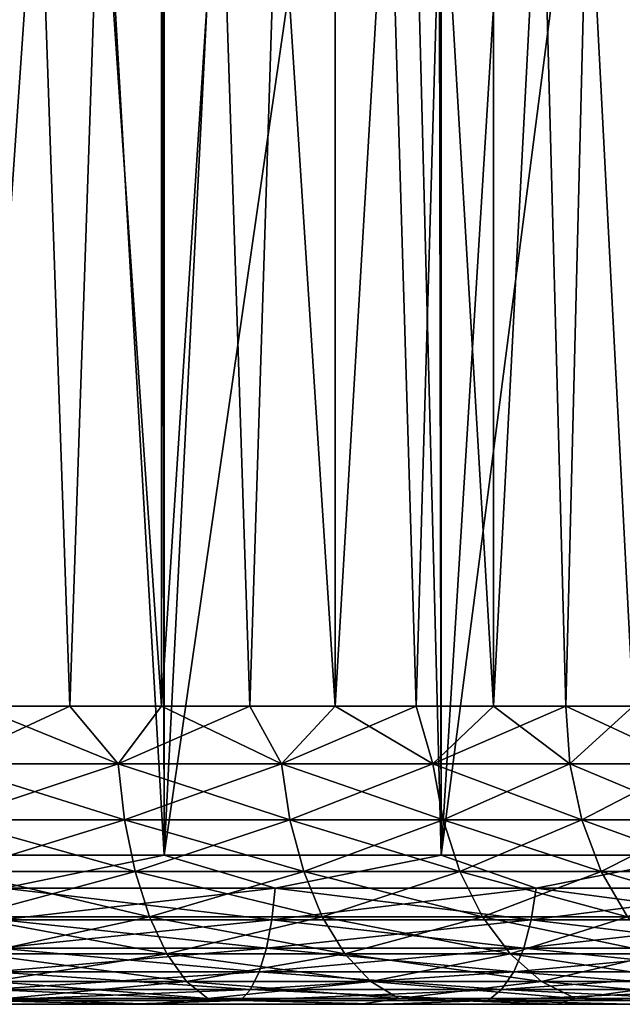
# Model space of a CAD drawing. Extents: x -265 to 265, y 0 to 1027.
# Tile 88 of 256: x 252.91 to 256.95, y 0 to 6.6. Entities that reach past the tile are written whole.
import ezdxf

# ---------------------------------------------------------------- set-up
doc = ezdxf.new("R2010")
doc.units = 0
doc.header["$LTSCALE"] = 41.718519
for name, color, linetype in [('101', 7, 'CONTINUOUS'), ('103', 7, 'CONTINUOUS'), ('104', 7, 'CONTINUOUS'), ('105', 7, 'CONTINUOUS'), ('106', 7, 'CONTINUOUS'), ('128', 7, 'CONTINUOUS'), ('129', 7, 'CONTINUOUS'), ('130', 7, 'CONTINUOUS'), ('131', 7, 'CONTINUOUS')]:
    doc.layers.add(name, color=color, linetype=linetype)

msp = doc.modelspace()

# ---------------------------------------------------------------- linework, layer by layer
at = {"layer": '101', "color": 7, "linetype": 'CONTINUOUS'}
for points in [[(253.6235, 0, 13.523), (251.8274, 0, 13.8802), (252.2991, 0, 11.0636), (253.6235, 0, 13.523)], [(251.8274, 0, -13.8802), (253.6235, 0, -13.523), (252.2991, 0, -11.0636), (251.8274, 0, -13.8802)], [(253.7842, 0, 10.6475), (253.6235, 0, 13.523), (252.2991, 0, 11.0636), (253.7842, 0, 10.6475)], [(252.2991, 0, -11.0636), (253.6235, 0, -13.523), (253.7842, 0, -10.6475), (252.2991, 0, -11.0636)], [(255.3576, 0, 12.9343), (253.6235, 0, 13.523), (255.1988, 0, 10.0331), (255.3576, 0, 12.9343)], [(255.1988, 0, 10.0331), (253.6235, 0, 13.523), (253.7842, 0, 10.6475), (255.1988, 0, 10.0331)], [(253.6235, 0, -13.523), (255.3576, 0, -12.9343), (253.7842, 0, -10.6475), (253.6235, 0, -13.523)], [(253.7842, 0, -10.6475), (255.3576, 0, -12.9343), (255.1988, 0, -10.0331), (253.7842, 0, -10.6475)], [(256.5165, 0, 9.2317), (255.3576, 0, 12.9343), (255.1988, 0, 10.0331), (256.5165, 0, 9.2317)], [(255.1988, 0, -10.0331), (255.3576, 0, -12.9343), (256.5165, 0, -9.2317), (255.1988, 0, -10.0331)], [(257, 0, 12.1243), (255.3576, 0, 12.9343), (256.5165, 0, 9.2317), (257, 0, 12.1243)], [(255.3576, 0, -12.9343), (257, 0, -12.1243), (256.5165, 0, -9.2317), (255.3576, 0, -12.9343)], [(257.7129, 0, 8.2584), (257, 0, 12.1243), (256.5165, 0, 9.2317), (257.7129, 0, 8.2584)], [(256.5165, 0, -9.2317), (257, 0, -12.1243), (257.7129, 0, -8.2584), (256.5165, 0, -9.2317)]]:
    msp.add_3dface(points, dxfattribs=at)
at = {"layer": '103', "color": 7, "linetype": 'CONTINUOUS'}
for points in [[(251.9579, 1, 14.8717), (253.8823, 1, 14.4889), (251.9579, 1019, 14.8717), (251.9579, 1, 14.8717)], [(251.9579, 1019, 14.8717), (253.8823, 1, 14.4889), (253.8823, 1019, 14.4889), (251.9579, 1019, 14.8717)], [(253.8823, 1, 14.4889), (255.7403, 1, 13.8582), (253.8823, 1019, 14.4889), (253.8823, 1, 14.4889)], [(253.8823, 1019, 14.4889), (255.7403, 1, 13.8582), (255.7403, 1019, 13.8582), (253.8823, 1019, 14.4889)], [(255.7403, 1, 13.8582), (257.5, 1, 12.9904), (255.7403, 1019, 13.8582), (255.7403, 1, 13.8582)], [(255.7403, 1019, 13.8582), (257.5, 1, 12.9904), (257.5, 1019, 12.9904), (255.7403, 1019, 13.8582)]]:
    msp.add_3dface(points, dxfattribs=at)
at = {"layer": '104', "color": 7, "linetype": 'CONTINUOUS'}
for points in [[(257.5, 1, -12.9904), (255.7403, 1, -13.8582), (257.3737, 13.621, -13.0625), (257.5, 1, -12.9904)], [(257.3737, 13.621, -13.0625), (255.7403, 1, -13.8582), (256.4613, 12.6984, -13.537), (257.3737, 13.621, -13.0625)], [(256.4613, 12.6984, -13.537), (255.7403, 1, -13.8582), (255.4584, 11.9211, -13.9716), (256.4613, 12.6984, -13.537)], [(255.7403, 1, -13.8582), (253.8823, 1, -14.4889), (255.4584, 11.9211, -13.9716), (255.7403, 1, -13.8582)], [(255.4584, 11.9211, -13.9716), (253.8823, 1, -14.4889), (254.4009, 11.2997, -14.3399), (255.4584, 11.9211, -13.9716)], [(254.4009, 11.2997, -14.3399), (253.8823, 1, -14.4889), (253.3144, 10.8306, -14.6292), (254.4009, 11.2997, -14.3399)], [(253.8823, 1, -14.4889), (251.9579, 1, -14.8717), (253.3144, 10.8306, -14.6292), (253.8823, 1, -14.4889)], [(253.3144, 10.8306, -14.6292), (251.9579, 1, -14.8717), (252.2139, 10.5047, -14.8357), (253.3144, 10.8306, -14.6292)]]:
    msp.add_3dface(points, dxfattribs=at)
at = {"layer": '105', "color": 7, "linetype": 'CONTINUOUS'}
for points in [[(253.8823, 1, 14.4889), (251.9579, 1, 14.8717), (252.8061, 0.7786, 14.7099), (253.8823, 1, 14.4889)], [(253.8823, 1, 14.4889), (252.8061, 0.7786, 14.7099), (254.6276, 0.7786, 14.2422), (253.8823, 1, 14.4889)], [(255.7403, 1, 13.8582), (253.8823, 1, 14.4889), (254.6276, 0.7786, 14.2422), (255.7403, 1, 13.8582)], [(255.7403, 1, 13.8582), (254.6276, 0.7786, 14.2422), (256.3761, 0.7786, 13.5499), (255.7403, 1, 13.8582)], [(257.5, 1, 12.9904), (255.7403, 1, 13.8582), (256.3761, 0.7786, 13.5499), (257.5, 1, 12.9904)], [(257.5, 1, 12.9904), (256.3761, 0.7786, 13.5499), (258.0241, 0.7786, 12.644), (257.5, 1, 12.9904)], [(252.7922, 0.5669, 14.6374), (254.6048, 0.5669, 14.172), (252.8061, 0.7786, 14.7099), (252.7922, 0.5669, 14.6374)], [(252.8061, 0.7786, 14.7099), (254.6048, 0.5669, 14.172), (254.6276, 0.7786, 14.2422), (252.8061, 0.7786, 14.7099)], [(254.6048, 0.5669, 14.172), (256.3447, 0.5669, 13.4832), (254.6276, 0.7786, 14.2422), (254.6048, 0.5669, 14.172)], [(254.6276, 0.7786, 14.2422), (256.3447, 0.5669, 13.4832), (256.3761, 0.7786, 13.5499), (254.6276, 0.7786, 14.2422)], [(256.3447, 0.5669, 13.4832), (257.9845, 0.5669, 12.5816), (256.3761, 0.7786, 13.5499), (256.3447, 0.5669, 13.4832)], [(256.3761, 0.7786, 13.5499), (257.9845, 0.5669, 12.5816), (258.0241, 0.7786, 12.644), (256.3761, 0.7786, 13.5499)], [(252.7699, 0.377, 14.5204), (254.568, 0.377, 14.0588), (252.7922, 0.5669, 14.6374), (252.7699, 0.377, 14.5204)], [(252.7922, 0.5669, 14.6374), (254.568, 0.377, 14.0588), (254.6048, 0.5669, 14.172), (252.7922, 0.5669, 14.6374)], [(254.568, 0.377, 14.0588), (256.294, 0.377, 13.3754), (254.6048, 0.5669, 14.172), (254.568, 0.377, 14.0588)], [(254.6048, 0.5669, 14.172), (256.294, 0.377, 13.3754), (256.3447, 0.5669, 13.4832), (254.6048, 0.5669, 14.172)], [(256.294, 0.377, 13.3754), (257.9207, 0.377, 12.4811), (256.3447, 0.5669, 13.4832), (256.294, 0.377, 13.3754)], [(256.3447, 0.5669, 13.4832), (257.9207, 0.377, 12.4811), (257.9845, 0.5669, 12.5816), (256.3447, 0.5669, 13.4832)], [(252.7402, 0.2184, 14.3648), (254.519, 0.2184, 13.9081), (252.7699, 0.377, 14.5204), (252.7402, 0.2184, 14.3648)], [(252.7699, 0.377, 14.5204), (254.519, 0.2184, 13.9081), (254.568, 0.377, 14.0588), (252.7699, 0.377, 14.5204)], [(254.519, 0.2184, 13.9081), (256.2265, 0.2184, 13.232), (254.568, 0.377, 14.0588), (254.519, 0.2184, 13.9081)], [(254.568, 0.377, 14.0588), (256.2265, 0.2184, 13.232), (256.294, 0.377, 13.3754), (254.568, 0.377, 14.0588)], [(256.2265, 0.2184, 13.232), (257.8358, 0.2184, 12.3473), (256.294, 0.377, 13.3754), (256.2265, 0.2184, 13.232)], [(256.294, 0.377, 13.3754), (257.8358, 0.2184, 12.3473), (257.9207, 0.377, 12.4811), (256.294, 0.377, 13.3754)], [(252.7047, 0.0991, 14.1784), (254.4604, 0.0991, 13.7276), (252.7402, 0.2184, 14.3648), (252.7047, 0.0991, 14.1784)], [(252.7402, 0.2184, 14.3648), (254.4604, 0.0991, 13.7276), (254.519, 0.2184, 13.9081), (252.7402, 0.2184, 14.3648)], [(254.4604, 0.0991, 13.7276), (256.1457, 0.0991, 13.0604), (254.519, 0.2184, 13.9081), (254.4604, 0.0991, 13.7276)], [(254.519, 0.2184, 13.9081), (256.1457, 0.0991, 13.0604), (256.2265, 0.2184, 13.232), (254.519, 0.2184, 13.9081)], [(256.1457, 0.0991, 13.0604), (257.7342, 0.0991, 12.1871), (256.2265, 0.2184, 13.232), (256.1457, 0.0991, 13.0604)], [(256.2265, 0.2184, 13.232), (257.7342, 0.0991, 12.1871), (257.8358, 0.2184, 12.3473), (256.2265, 0.2184, 13.232)], [(252.665, 0.0251, 13.9706), (254.395, 0.0251, 13.5264), (252.7047, 0.0991, 14.1784), (252.665, 0.0251, 13.9706)], [(252.7047, 0.0991, 14.1784), (254.395, 0.0251, 13.5264), (254.4604, 0.0991, 13.7276), (252.7047, 0.0991, 14.1784)], [(254.395, 0.0251, 13.5264), (256.0557, 0.0251, 12.8689), (254.4604, 0.0991, 13.7276), (254.395, 0.0251, 13.5264)], [(254.4604, 0.0991, 13.7276), (256.0557, 0.0251, 12.8689), (256.1457, 0.0991, 13.0604), (254.4604, 0.0991, 13.7276)], [(256.0557, 0.0251, 12.8689), (257.6208, 0.0251, 12.0085), (256.1457, 0.0991, 13.0604), (256.0557, 0.0251, 12.8689)], [(256.1457, 0.0991, 13.0604), (257.6208, 0.0251, 12.0085), (257.7342, 0.0991, 12.1871), (256.1457, 0.0991, 13.0604)], [(251.8274, 0, 13.8802), (253.6235, 0, 13.523), (252.665, 0.0251, 13.9706), (251.8274, 0, 13.8802)], [(252.665, 0.0251, 13.9706), (253.6235, 0, 13.523), (254.395, 0.0251, 13.5264), (252.665, 0.0251, 13.9706)], [(253.6235, 0, 13.523), (255.3576, 0, 12.9343), (254.395, 0.0251, 13.5264), (253.6235, 0, 13.523)], [(254.395, 0.0251, 13.5264), (255.3576, 0, 12.9343), (256.0557, 0.0251, 12.8689), (254.395, 0.0251, 13.5264)], [(255.3576, 0, 12.9343), (257, 0, 12.1243), (256.0557, 0.0251, 12.8689), (255.3576, 0, 12.9343)], [(256.0557, 0.0251, 12.8689), (257, 0, 12.1243), (257.6208, 0.0251, 12.0085), (256.0557, 0.0251, 12.8689)]]:
    msp.add_3dface(points, dxfattribs=at)
at = {"layer": '106', "color": 7, "linetype": 'CONTINUOUS'}
for points in [[(251.9579, 1, -14.8717), (253.8823, 1, -14.4889), (252.8061, 0.7786, -14.7099), (251.9579, 1, -14.8717)], [(253.8823, 1, -14.4889), (254.6276, 0.7786, -14.2422), (252.8061, 0.7786, -14.7099), (253.8823, 1, -14.4889)], [(253.8823, 1, -14.4889), (255.7403, 1, -13.8582), (254.6276, 0.7786, -14.2422), (253.8823, 1, -14.4889)], [(255.7403, 1, -13.8582), (256.3761, 0.7786, -13.5499), (254.6276, 0.7786, -14.2422), (255.7403, 1, -13.8582)], [(255.7403, 1, -13.8582), (257.5, 1, -12.9904), (256.3761, 0.7786, -13.5499), (255.7403, 1, -13.8582)], [(257.5, 1, -12.9904), (258.0241, 0.7786, -12.644), (256.3761, 0.7786, -13.5499), (257.5, 1, -12.9904)], [(254.6048, 0.5669, -14.172), (252.7922, 0.5669, -14.6374), (254.6276, 0.7786, -14.2422), (254.6048, 0.5669, -14.172)], [(254.6276, 0.7786, -14.2422), (252.7922, 0.5669, -14.6374), (252.8061, 0.7786, -14.7099), (254.6276, 0.7786, -14.2422)], [(256.3447, 0.5669, -13.4832), (254.6048, 0.5669, -14.172), (256.3761, 0.7786, -13.5499), (256.3447, 0.5669, -13.4832)], [(256.3761, 0.7786, -13.5499), (254.6048, 0.5669, -14.172), (254.6276, 0.7786, -14.2422), (256.3761, 0.7786, -13.5499)], [(257.9845, 0.5669, -12.5816), (256.3447, 0.5669, -13.4832), (258.0241, 0.7786, -12.644), (257.9845, 0.5669, -12.5816)], [(258.0241, 0.7786, -12.644), (256.3447, 0.5669, -13.4832), (256.3761, 0.7786, -13.5499), (258.0241, 0.7786, -12.644)], [(254.568, 0.377, -14.0588), (252.7699, 0.377, -14.5204), (254.6048, 0.5669, -14.172), (254.568, 0.377, -14.0588)], [(254.6048, 0.5669, -14.172), (252.7699, 0.377, -14.5204), (252.7922, 0.5669, -14.6374), (254.6048, 0.5669, -14.172)], [(256.294, 0.377, -13.3754), (254.568, 0.377, -14.0588), (256.3447, 0.5669, -13.4832), (256.294, 0.377, -13.3754)], [(256.3447, 0.5669, -13.4832), (254.568, 0.377, -14.0588), (254.6048, 0.5669, -14.172), (256.3447, 0.5669, -13.4832)], [(257.9207, 0.377, -12.4811), (256.294, 0.377, -13.3754), (257.9845, 0.5669, -12.5816), (257.9207, 0.377, -12.4811)], [(257.9845, 0.5669, -12.5816), (256.294, 0.377, -13.3754), (256.3447, 0.5669, -13.4832), (257.9845, 0.5669, -12.5816)], [(254.519, 0.2184, -13.9081), (252.7402, 0.2184, -14.3648), (254.568, 0.377, -14.0588), (254.519, 0.2184, -13.9081)], [(254.568, 0.377, -14.0588), (252.7402, 0.2184, -14.3648), (252.7699, 0.377, -14.5204), (254.568, 0.377, -14.0588)], [(256.2265, 0.2184, -13.232), (254.519, 0.2184, -13.9081), (256.294, 0.377, -13.3754), (256.2265, 0.2184, -13.232)], [(256.294, 0.377, -13.3754), (254.519, 0.2184, -13.9081), (254.568, 0.377, -14.0588), (256.294, 0.377, -13.3754)], [(257.8358, 0.2184, -12.3473), (256.2265, 0.2184, -13.232), (257.9207, 0.377, -12.4811), (257.8358, 0.2184, -12.3473)], [(257.9207, 0.377, -12.4811), (256.2265, 0.2184, -13.232), (256.294, 0.377, -13.3754), (257.9207, 0.377, -12.4811)], [(254.4604, 0.0991, -13.7276), (252.7047, 0.0991, -14.1784), (254.519, 0.2184, -13.9081), (254.4604, 0.0991, -13.7276)], [(254.519, 0.2184, -13.9081), (252.7047, 0.0991, -14.1784), (252.7402, 0.2184, -14.3648), (254.519, 0.2184, -13.9081)], [(256.1457, 0.0991, -13.0604), (254.4604, 0.0991, -13.7276), (256.2265, 0.2184, -13.232), (256.1457, 0.0991, -13.0604)], [(256.2265, 0.2184, -13.232), (254.4604, 0.0991, -13.7276), (254.519, 0.2184, -13.9081), (256.2265, 0.2184, -13.232)], [(257.7342, 0.0991, -12.1871), (256.1457, 0.0991, -13.0604), (257.8358, 0.2184, -12.3473), (257.7342, 0.0991, -12.1871)], [(257.8358, 0.2184, -12.3473), (256.1457, 0.0991, -13.0604), (256.2265, 0.2184, -13.232), (257.8358, 0.2184, -12.3473)], [(254.395, 0.0251, -13.5264), (252.665, 0.0251, -13.9706), (254.4604, 0.0991, -13.7276), (254.395, 0.0251, -13.5264)], [(254.4604, 0.0991, -13.7276), (252.665, 0.0251, -13.9706), (252.7047, 0.0991, -14.1784), (254.4604, 0.0991, -13.7276)], [(256.0557, 0.0251, -12.8689), (254.395, 0.0251, -13.5264), (256.1457, 0.0991, -13.0604), (256.0557, 0.0251, -12.8689)], [(256.1457, 0.0991, -13.0604), (254.395, 0.0251, -13.5264), (254.4604, 0.0991, -13.7276), (256.1457, 0.0991, -13.0604)], [(257.6208, 0.0251, -12.0085), (256.0557, 0.0251, -12.8689), (257.7342, 0.0991, -12.1871), (257.6208, 0.0251, -12.0085)], [(257.7342, 0.0991, -12.1871), (256.0557, 0.0251, -12.8689), (256.1457, 0.0991, -13.0604), (257.7342, 0.0991, -12.1871)], [(253.6235, 0, -13.523), (251.8274, 0, -13.8802), (252.665, 0.0251, -13.9706), (253.6235, 0, -13.523)], [(254.395, 0.0251, -13.5264), (253.6235, 0, -13.523), (252.665, 0.0251, -13.9706), (254.395, 0.0251, -13.5264)], [(255.3576, 0, -12.9343), (253.6235, 0, -13.523), (254.395, 0.0251, -13.5264), (255.3576, 0, -12.9343)], [(256.0557, 0.0251, -12.8689), (255.3576, 0, -12.9343), (254.395, 0.0251, -13.5264), (256.0557, 0.0251, -12.8689)], [(257, 0, -12.1243), (255.3576, 0, -12.9343), (256.0557, 0.0251, -12.8689), (257, 0, -12.1243)], [(257.6208, 0.0251, -12.0085), (257, 0, -12.1243), (256.0557, 0.0251, -12.8689), (257.6208, 0.0251, -12.0085)]]:
    msp.add_3dface(points, dxfattribs=at)
at = {"layer": '128', "color": 7, "linetype": 'CONTINUOUS'}
for points in [[(252.6201, 20, 8.9233), (253.8634, 20, 8.4596), (252.6201, 2, 8.9233), (252.6201, 20, 8.9233)], [(252.6201, 2, 8.9233), (253.8634, 20, 8.4596), (253.25, 2, 8.7136), (252.6201, 2, 8.9233)], [(253.25, 2, 8.7136), (253.8634, 20, 8.4596), (253.8634, 2, 8.4596), (253.25, 2, 8.7136)], [(253.8634, 20, 8.4596), (255.028, 20, 7.8237), (253.8634, 2, 8.4596), (253.8634, 20, 8.4596)], [(253.8634, 2, 8.4596), (255.028, 20, 7.8237), (254.457, 2, 8.1624), (253.8634, 2, 8.4596)], [(254.457, 2, 8.1624), (255.028, 20, 7.8237), (255.028, 2, 7.8237), (254.457, 2, 8.1624)], [(255.028, 20, 7.8237), (256.0902, 20, 7.0285), (255.028, 2, 7.8237), (255.028, 20, 7.8237)], [(255.028, 2, 7.8237), (256.0902, 20, 7.0285), (255.5733, 2, 7.445), (255.028, 2, 7.8237)], [(255.5733, 2, 7.445), (256.0902, 20, 7.0285), (256.0902, 2, 7.0285), (255.5733, 2, 7.445)], [(256.0902, 20, 7.0285), (257.0285, 20, 6.0902), (256.0902, 2, 7.0285), (256.0902, 20, 7.0285)], [(256.0902, 2, 7.0285), (257.0285, 20, 6.0902), (256.5761, 2, 6.5761), (256.0902, 2, 7.0285)], [(256.5761, 2, 6.5761), (257.0285, 20, 6.0902), (257.0285, 2, 6.0902), (256.5761, 2, 6.5761)]]:
    msp.add_3dface(points, dxfattribs=at)
at = {"layer": '129', "color": 7, "linetype": 'CONTINUOUS'}
for points in [[(253.8634, 20, -8.4596), (252.6201, 20, -8.9233), (253.8634, 2, -8.4596), (253.8634, 20, -8.4596)], [(253.8634, 2, -8.4596), (252.6201, 20, -8.9233), (253.25, 2, -8.7136), (253.8634, 2, -8.4596)], [(253.25, 2, -8.7136), (252.6201, 20, -8.9233), (252.6201, 2, -8.9233), (253.25, 2, -8.7136)], [(255.028, 20, -7.8237), (253.8634, 20, -8.4596), (255.028, 2, -7.8237), (255.028, 20, -7.8237)], [(255.028, 2, -7.8237), (253.8634, 20, -8.4596), (254.457, 2, -8.1624), (255.028, 2, -7.8237)], [(254.457, 2, -8.1624), (253.8634, 20, -8.4596), (253.8634, 2, -8.4596), (254.457, 2, -8.1624)], [(256.0902, 20, -7.0285), (255.028, 20, -7.8237), (256.0902, 2, -7.0285), (256.0902, 20, -7.0285)], [(256.0902, 2, -7.0285), (255.028, 20, -7.8237), (255.5733, 2, -7.445), (256.0902, 2, -7.0285)], [(255.5733, 2, -7.445), (255.028, 20, -7.8237), (255.028, 2, -7.8237), (255.5733, 2, -7.445)], [(257.0285, 20, -6.0902), (256.0902, 20, -7.0285), (257.0285, 2, -6.0902), (257.0285, 20, -6.0902)], [(257.0285, 2, -6.0902), (256.0902, 20, -7.0285), (256.5761, 2, -6.5761), (257.0285, 2, -6.0902)], [(256.5761, 2, -6.5761), (256.0902, 20, -7.0285), (256.0902, 2, -7.0285), (256.5761, 2, -6.5761)]]:
    msp.add_3dface(points, dxfattribs=at)
at = {"layer": '130', "color": 7, "linetype": 'CONTINUOUS'}
for points in [[(252.6201, 2, -8.9233), (252.4168, 1.6121, -9.0198), (253.5735, 1.6121, -8.6272), (252.6201, 2, -8.9233)], [(253.25, 2, -8.7136), (252.6201, 2, -8.9233), (253.5735, 1.6121, -8.6272), (253.25, 2, -8.7136)], [(253.8634, 2, -8.4596), (253.25, 2, -8.7136), (253.5735, 1.6121, -8.6272), (253.8634, 2, -8.4596)], [(253.8634, 2, -8.4596), (253.5735, 1.6121, -8.6272), (254.669, 1.6121, -8.0869), (253.8634, 2, -8.4596)], [(254.457, 2, -8.1624), (253.8634, 2, -8.4596), (254.669, 1.6121, -8.0869), (254.457, 2, -8.1624)], [(255.028, 2, -7.8237), (254.457, 2, -8.1624), (254.669, 1.6121, -8.0869), (255.028, 2, -7.8237)], [(255.028, 2, -7.8237), (254.669, 1.6121, -8.0869), (255.6846, 1.6121, -7.4083), (255.028, 2, -7.8237)], [(255.5733, 2, -7.445), (255.028, 2, -7.8237), (255.6846, 1.6121, -7.4083), (255.5733, 2, -7.445)], [(256.0902, 2, -7.0285), (255.5733, 2, -7.445), (255.6846, 1.6121, -7.4083), (256.0902, 2, -7.0285)], [(256.0902, 2, -7.0285), (255.6846, 1.6121, -7.4083), (256.6029, 1.6121, -6.6029), (256.0902, 2, -7.0285)], [(256.5761, 2, -6.5761), (256.0902, 2, -7.0285), (256.6029, 1.6121, -6.6029), (256.5761, 2, -6.5761)], [(257.0285, 2, -6.0902), (256.5761, 2, -6.5761), (257.4083, 1.6121, -5.6846), (257.0285, 2, -6.0902)], [(256.5761, 2, -6.5761), (256.6029, 1.6121, -6.6029), (257.4083, 1.6121, -5.6846), (256.5761, 2, -6.5761)], [(252.4462, 1.2364, -9.1294), (253.6169, 1.2364, -8.732), (252.4168, 1.6121, -9.0198), (252.4462, 1.2364, -9.1294)], [(252.4168, 1.6121, -9.0198), (253.6169, 1.2364, -8.732), (253.5735, 1.6121, -8.6272), (252.4168, 1.6121, -9.0198)], [(253.6169, 1.2364, -8.732), (254.7257, 1.2364, -8.1852), (253.5735, 1.6121, -8.6272), (253.6169, 1.2364, -8.732)], [(253.5735, 1.6121, -8.6272), (254.7257, 1.2364, -8.1852), (254.669, 1.6121, -8.0869), (253.5735, 1.6121, -8.6272)], [(254.7257, 1.2364, -8.1852), (255.7537, 1.2364, -7.4984), (254.669, 1.6121, -8.0869), (254.7257, 1.2364, -8.1852)], [(254.669, 1.6121, -8.0869), (255.7537, 1.2364, -7.4984), (255.6846, 1.6121, -7.4083), (254.669, 1.6121, -8.0869)], [(255.7537, 1.2364, -7.4984), (256.6832, 1.2364, -6.6832), (255.6846, 1.6121, -7.4083), (255.7537, 1.2364, -7.4984)], [(255.6846, 1.6121, -7.4083), (256.6832, 1.2364, -6.6832), (256.6029, 1.6121, -6.6029), (255.6846, 1.6121, -7.4083)], [(256.6832, 1.2364, -6.6832), (257.4984, 1.2364, -5.7537), (256.6029, 1.6121, -6.6029), (256.6832, 1.2364, -6.6832)], [(256.6029, 1.6121, -6.6029), (257.4984, 1.2364, -5.7537), (257.4083, 1.6121, -5.6846), (256.6029, 1.6121, -6.6029)], [(252.494, 0.8902, -9.3078), (253.6876, 0.8902, -8.9027), (252.4462, 1.2364, -9.1294), (252.494, 0.8902, -9.3078)], [(252.4462, 1.2364, -9.1294), (253.6876, 0.8902, -8.9027), (253.6169, 1.2364, -8.732), (252.4462, 1.2364, -9.1294)], [(253.6876, 0.8902, -8.9027), (254.8181, 0.8902, -8.3452), (253.6169, 1.2364, -8.732), (253.6876, 0.8902, -8.9027)], [(253.6169, 1.2364, -8.732), (254.8181, 0.8902, -8.3452), (254.7257, 1.2364, -8.1852), (253.6169, 1.2364, -8.732)], [(254.8181, 0.8902, -8.3452), (255.8661, 0.8902, -7.6449), (254.7257, 1.2364, -8.1852), (254.8181, 0.8902, -8.3452)], [(254.7257, 1.2364, -8.1852), (255.8661, 0.8902, -7.6449), (255.7537, 1.2364, -7.4984), (254.7257, 1.2364, -8.1852)], [(255.8661, 0.8902, -7.6449), (256.8138, 0.8902, -6.8138), (255.7537, 1.2364, -7.4984), (255.8661, 0.8902, -7.6449)], [(255.7537, 1.2364, -7.4984), (256.8138, 0.8902, -6.8138), (256.6832, 1.2364, -6.6832), (255.7537, 1.2364, -7.4984)], [(256.8138, 0.8902, -6.8138), (257.6449, 0.8902, -5.8661), (256.6832, 1.2364, -6.6832), (256.8138, 0.8902, -6.8138)], [(256.6832, 1.2364, -6.6832), (257.6449, 0.8902, -5.8661), (257.4984, 1.2364, -5.7537), (256.6832, 1.2364, -6.6832)], [(252.5584, 0.5866, -9.5481), (253.7828, 0.5866, -9.1325), (252.494, 0.8902, -9.3078), (252.5584, 0.5866, -9.5481)], [(252.494, 0.8902, -9.3078), (253.7828, 0.5866, -9.1325), (253.6876, 0.8902, -8.9027), (252.494, 0.8902, -9.3078)], [(253.7828, 0.5866, -9.1325), (254.9425, 0.5866, -8.5606), (253.6876, 0.8902, -8.9027), (253.7828, 0.5866, -9.1325)], [(253.6876, 0.8902, -8.9027), (254.9425, 0.5866, -8.5606), (254.8181, 0.8902, -8.3452), (253.6876, 0.8902, -8.9027)], [(254.9425, 0.5866, -8.5606), (256.0176, 0.5866, -7.8423), (254.8181, 0.8902, -8.3452), (254.9425, 0.5866, -8.5606)], [(254.8181, 0.8902, -8.3452), (256.0176, 0.5866, -7.8423), (255.8661, 0.8902, -7.6449), (254.8181, 0.8902, -8.3452)], [(256.0176, 0.5866, -7.8423), (256.9897, 0.5866, -6.9897), (255.8661, 0.8902, -7.6449), (256.0176, 0.5866, -7.8423)], [(255.8661, 0.8902, -7.6449), (256.9897, 0.5866, -6.9897), (256.8138, 0.8902, -6.8138), (255.8661, 0.8902, -7.6449)], [(256.9897, 0.5866, -6.9897), (257.8423, 0.5866, -6.0176), (256.8138, 0.8902, -6.8138), (256.9897, 0.5866, -6.9897)], [(256.8138, 0.8902, -6.8138), (257.8423, 0.5866, -6.0176), (257.6449, 0.8902, -5.8661), (256.8138, 0.8902, -6.8138)], [(252.6369, 0.3375, -9.8411), (253.8989, 0.3375, -9.4127), (252.5584, 0.5866, -9.5481), (252.6369, 0.3375, -9.8411)], [(252.5584, 0.5866, -9.5481), (253.8989, 0.3375, -9.4127), (253.7828, 0.5866, -9.1325), (252.5584, 0.5866, -9.5481)], [(253.8989, 0.3375, -9.4127), (255.0941, 0.3375, -8.8232), (253.7828, 0.5866, -9.1325), (253.8989, 0.3375, -9.4127)], [(253.7828, 0.5866, -9.1325), (255.0941, 0.3375, -8.8232), (254.9425, 0.5866, -8.5606), (253.7828, 0.5866, -9.1325)], [(255.0941, 0.3375, -8.8232), (256.2022, 0.3375, -8.0828), (254.9425, 0.5866, -8.5606), (255.0941, 0.3375, -8.8232)], [(254.9425, 0.5866, -8.5606), (256.2022, 0.3375, -8.0828), (256.0176, 0.5866, -7.8423), (254.9425, 0.5866, -8.5606)], [(256.2022, 0.3375, -8.0828), (257.2041, 0.3375, -7.2041), (256.0176, 0.5866, -7.8423), (256.2022, 0.3375, -8.0828)], [(256.0176, 0.5866, -7.8423), (257.2041, 0.3375, -7.2041), (256.9897, 0.5866, -6.9897), (256.0176, 0.5866, -7.8423)], [(252.7265, 0.1524, -10.1753), (254.0313, 0.1524, -9.7324), (252.6369, 0.3375, -9.8411), (252.7265, 0.1524, -10.1753)], [(252.6369, 0.3375, -9.8411), (254.0313, 0.1524, -9.7324), (253.8989, 0.3375, -9.4127), (252.6369, 0.3375, -9.8411)], [(254.0313, 0.1524, -9.7324), (255.2671, 0.1524, -9.1229), (253.8989, 0.3375, -9.4127), (254.0313, 0.1524, -9.7324)], [(253.8989, 0.3375, -9.4127), (255.2671, 0.1524, -9.1229), (255.0941, 0.3375, -8.8232), (253.8989, 0.3375, -9.4127)], [(255.2671, 0.1524, -9.1229), (256.4129, 0.1524, -8.3574), (255.0941, 0.3375, -8.8232), (255.2671, 0.1524, -9.1229)], [(255.0941, 0.3375, -8.8232), (256.4129, 0.1524, -8.3574), (256.2022, 0.3375, -8.0828), (255.0941, 0.3375, -8.8232)], [(256.4129, 0.1524, -8.3574), (257.4489, 0.1524, -7.4489), (256.2022, 0.3375, -8.0828), (256.4129, 0.1524, -8.3574)], [(256.2022, 0.3375, -8.0828), (257.4489, 0.1524, -7.4489), (257.2041, 0.3375, -7.2041), (256.2022, 0.3375, -8.0828)], [(252.8237, 0.0384, -10.5381), (254.175, 0.0384, -10.0794), (252.7265, 0.1524, -10.1753), (252.8237, 0.0384, -10.5381)], [(252.7265, 0.1524, -10.1753), (254.175, 0.0384, -10.0794), (254.0313, 0.1524, -9.7324), (252.7265, 0.1524, -10.1753)], [(254.175, 0.0384, -10.0794), (255.4549, 0.0384, -9.4482), (254.0313, 0.1524, -9.7324), (254.175, 0.0384, -10.0794)], [(254.0313, 0.1524, -9.7324), (255.4549, 0.0384, -9.4482), (255.2671, 0.1524, -9.1229), (254.0313, 0.1524, -9.7324)], [(255.4549, 0.0384, -9.4482), (256.6415, 0.0384, -8.6553), (255.2671, 0.1524, -9.1229), (255.4549, 0.0384, -9.4482)], [(255.2671, 0.1524, -9.1229), (256.6415, 0.0384, -8.6553), (256.4129, 0.1524, -8.3574), (255.2671, 0.1524, -9.1229)], [(256.6415, 0.0384, -8.6553), (257.7144, 0.0384, -7.7144), (256.4129, 0.1524, -8.3574), (256.6415, 0.0384, -8.6553)], [(256.4129, 0.1524, -8.3574), (257.7144, 0.0384, -7.7144), (257.4489, 0.1524, -7.4489), (256.4129, 0.1524, -8.3574)], [(252.2991, 0, -11.0636), (253.7842, 0, -10.6475), (252.8237, 0.0384, -10.5381), (252.2991, 0, -11.0636)], [(252.8237, 0.0384, -10.5381), (253.7842, 0, -10.6475), (254.175, 0.0384, -10.0794), (252.8237, 0.0384, -10.5381)], [(253.7842, 0, -10.6475), (255.1988, 0, -10.0331), (254.175, 0.0384, -10.0794), (253.7842, 0, -10.6475)], [(254.175, 0.0384, -10.0794), (255.1988, 0, -10.0331), (255.4549, 0.0384, -9.4482), (254.175, 0.0384, -10.0794)], [(255.1988, 0, -10.0331), (256.5165, 0, -9.2317), (255.4549, 0.0384, -9.4482), (255.1988, 0, -10.0331)], [(255.4549, 0.0384, -9.4482), (256.5165, 0, -9.2317), (256.6415, 0.0384, -8.6553), (255.4549, 0.0384, -9.4482)], [(256.5165, 0, -9.2317), (257.7129, 0, -8.2584), (256.6415, 0.0384, -8.6553), (256.5165, 0, -9.2317)], [(256.6415, 0.0384, -8.6553), (257.7129, 0, -8.2584), (257.7144, 0.0384, -7.7144), (256.6415, 0.0384, -8.6553)]]:
    msp.add_3dface(points, dxfattribs=at)
at = {"layer": '131', "color": 7, "linetype": 'CONTINUOUS'}
for points in [[(252.6201, 2, 8.9233), (253.25, 2, 8.7136), (252.4168, 1.6121, 9.0198), (252.6201, 2, 8.9233)], [(253.25, 2, 8.7136), (253.5735, 1.6121, 8.6272), (252.4168, 1.6121, 9.0198), (253.25, 2, 8.7136)], [(253.25, 2, 8.7136), (253.8634, 2, 8.4596), (253.5735, 1.6121, 8.6272), (253.25, 2, 8.7136)], [(253.8634, 2, 8.4596), (254.457, 2, 8.1624), (253.5735, 1.6121, 8.6272), (253.8634, 2, 8.4596)], [(254.457, 2, 8.1624), (254.669, 1.6121, 8.0869), (253.5735, 1.6121, 8.6272), (254.457, 2, 8.1624)], [(254.457, 2, 8.1624), (255.028, 2, 7.8237), (254.669, 1.6121, 8.0869), (254.457, 2, 8.1624)], [(255.028, 2, 7.8237), (255.5733, 2, 7.445), (254.669, 1.6121, 8.0869), (255.028, 2, 7.8237)], [(255.5733, 2, 7.445), (255.6846, 1.6121, 7.4083), (254.669, 1.6121, 8.0869), (255.5733, 2, 7.445)], [(255.5733, 2, 7.445), (256.0902, 2, 7.0285), (255.6846, 1.6121, 7.4083), (255.5733, 2, 7.445)], [(256.0902, 2, 7.0285), (256.5761, 2, 6.5761), (255.6846, 1.6121, 7.4083), (256.0902, 2, 7.0285)], [(256.5761, 2, 6.5761), (256.6029, 1.6121, 6.6029), (255.6846, 1.6121, 7.4083), (256.5761, 2, 6.5761)], [(256.5761, 2, 6.5761), (257.0285, 2, 6.0902), (256.6029, 1.6121, 6.6029), (256.5761, 2, 6.5761)], [(257.0285, 2, 6.0902), (257.4083, 1.6121, 5.6846), (256.6029, 1.6121, 6.6029), (257.0285, 2, 6.0902)], [(253.5735, 1.6121, 8.6272), (252.4462, 1.2364, 9.1294), (252.4168, 1.6121, 9.0198), (253.5735, 1.6121, 8.6272)], [(253.6169, 1.2364, 8.732), (252.4462, 1.2364, 9.1294), (253.5735, 1.6121, 8.6272), (253.6169, 1.2364, 8.732)], [(254.669, 1.6121, 8.0869), (253.6169, 1.2364, 8.732), (253.5735, 1.6121, 8.6272), (254.669, 1.6121, 8.0869)], [(254.7257, 1.2364, 8.1852), (253.6169, 1.2364, 8.732), (254.669, 1.6121, 8.0869), (254.7257, 1.2364, 8.1852)], [(255.6846, 1.6121, 7.4083), (254.7257, 1.2364, 8.1852), (254.669, 1.6121, 8.0869), (255.6846, 1.6121, 7.4083)], [(255.7537, 1.2364, 7.4984), (254.7257, 1.2364, 8.1852), (255.6846, 1.6121, 7.4083), (255.7537, 1.2364, 7.4984)], [(256.6029, 1.6121, 6.6029), (255.7537, 1.2364, 7.4984), (255.6846, 1.6121, 7.4083), (256.6029, 1.6121, 6.6029)], [(256.6832, 1.2364, 6.6832), (255.7537, 1.2364, 7.4984), (256.6029, 1.6121, 6.6029), (256.6832, 1.2364, 6.6832)], [(257.4083, 1.6121, 5.6846), (256.6832, 1.2364, 6.6832), (256.6029, 1.6121, 6.6029), (257.4083, 1.6121, 5.6846)], [(257.4984, 1.2364, 5.7537), (256.6832, 1.2364, 6.6832), (257.4083, 1.6121, 5.6846), (257.4984, 1.2364, 5.7537)], [(253.6169, 1.2364, 8.732), (252.494, 0.8902, 9.3078), (252.4462, 1.2364, 9.1294), (253.6169, 1.2364, 8.732)], [(253.6876, 0.8902, 8.9027), (252.494, 0.8902, 9.3078), (253.6169, 1.2364, 8.732), (253.6876, 0.8902, 8.9027)], [(254.7257, 1.2364, 8.1852), (253.6876, 0.8902, 8.9027), (253.6169, 1.2364, 8.732), (254.7257, 1.2364, 8.1852)], [(254.8181, 0.8902, 8.3452), (253.6876, 0.8902, 8.9027), (254.7257, 1.2364, 8.1852), (254.8181, 0.8902, 8.3452)], [(255.7537, 1.2364, 7.4984), (254.8181, 0.8902, 8.3452), (254.7257, 1.2364, 8.1852), (255.7537, 1.2364, 7.4984)], [(255.8661, 0.8902, 7.6449), (254.8181, 0.8902, 8.3452), (255.7537, 1.2364, 7.4984), (255.8661, 0.8902, 7.6449)], [(256.6832, 1.2364, 6.6832), (255.8661, 0.8902, 7.6449), (255.7537, 1.2364, 7.4984), (256.6832, 1.2364, 6.6832)], [(256.8138, 0.8902, 6.8138), (255.8661, 0.8902, 7.6449), (256.6832, 1.2364, 6.6832), (256.8138, 0.8902, 6.8138)], [(257.4984, 1.2364, 5.7537), (256.8138, 0.8902, 6.8138), (256.6832, 1.2364, 6.6832), (257.4984, 1.2364, 5.7537)], [(257.6449, 0.8902, 5.8661), (256.8138, 0.8902, 6.8138), (257.4984, 1.2364, 5.7537), (257.6449, 0.8902, 5.8661)], [(253.6876, 0.8902, 8.9027), (252.5584, 0.5866, 9.5481), (252.494, 0.8902, 9.3078), (253.6876, 0.8902, 8.9027)], [(253.7828, 0.5866, 9.1325), (252.5584, 0.5866, 9.5481), (253.6876, 0.8902, 8.9027), (253.7828, 0.5866, 9.1325)], [(254.8181, 0.8902, 8.3452), (253.7828, 0.5866, 9.1325), (253.6876, 0.8902, 8.9027), (254.8181, 0.8902, 8.3452)], [(254.9425, 0.5866, 8.5606), (253.7828, 0.5866, 9.1325), (254.8181, 0.8902, 8.3452), (254.9425, 0.5866, 8.5606)], [(255.8661, 0.8902, 7.6449), (254.9425, 0.5866, 8.5606), (254.8181, 0.8902, 8.3452), (255.8661, 0.8902, 7.6449)], [(256.0176, 0.5866, 7.8423), (254.9425, 0.5866, 8.5606), (255.8661, 0.8902, 7.6449), (256.0176, 0.5866, 7.8423)], [(256.8138, 0.8902, 6.8138), (256.0176, 0.5866, 7.8423), (255.8661, 0.8902, 7.6449), (256.8138, 0.8902, 6.8138)], [(256.9897, 0.5866, 6.9897), (256.0176, 0.5866, 7.8423), (256.8138, 0.8902, 6.8138), (256.9897, 0.5866, 6.9897)], [(257.6449, 0.8902, 5.8661), (256.9897, 0.5866, 6.9897), (256.8138, 0.8902, 6.8138), (257.6449, 0.8902, 5.8661)], [(253.7828, 0.5866, 9.1325), (252.6369, 0.3375, 9.8411), (252.5584, 0.5866, 9.5481), (253.7828, 0.5866, 9.1325)], [(253.8989, 0.3375, 9.4127), (252.6369, 0.3375, 9.8411), (253.7828, 0.5866, 9.1325), (253.8989, 0.3375, 9.4127)], [(254.9425, 0.5866, 8.5606), (253.8989, 0.3375, 9.4127), (253.7828, 0.5866, 9.1325), (254.9425, 0.5866, 8.5606)], [(255.0941, 0.3375, 8.8232), (253.8989, 0.3375, 9.4127), (254.9425, 0.5866, 8.5606), (255.0941, 0.3375, 8.8232)], [(256.0176, 0.5866, 7.8423), (255.0941, 0.3375, 8.8232), (254.9425, 0.5866, 8.5606), (256.0176, 0.5866, 7.8423)], [(256.2022, 0.3375, 8.0828), (255.0941, 0.3375, 8.8232), (256.0176, 0.5866, 7.8423), (256.2022, 0.3375, 8.0828)], [(256.9897, 0.5866, 6.9897), (256.2022, 0.3375, 8.0828), (256.0176, 0.5866, 7.8423), (256.9897, 0.5866, 6.9897)], [(257.2041, 0.3375, 7.2041), (256.2022, 0.3375, 8.0828), (256.9897, 0.5866, 6.9897), (257.2041, 0.3375, 7.2041)], [(253.8989, 0.3375, 9.4127), (252.7265, 0.1524, 10.1753), (252.6369, 0.3375, 9.8411), (253.8989, 0.3375, 9.4127)], [(254.0313, 0.1524, 9.7324), (252.7265, 0.1524, 10.1753), (253.8989, 0.3375, 9.4127), (254.0313, 0.1524, 9.7324)], [(255.0941, 0.3375, 8.8232), (254.0313, 0.1524, 9.7324), (253.8989, 0.3375, 9.4127), (255.0941, 0.3375, 8.8232)], [(255.2671, 0.1524, 9.1229), (254.0313, 0.1524, 9.7324), (255.0941, 0.3375, 8.8232), (255.2671, 0.1524, 9.1229)], [(256.2022, 0.3375, 8.0828), (255.2671, 0.1524, 9.1229), (255.0941, 0.3375, 8.8232), (256.2022, 0.3375, 8.0828)], [(256.4129, 0.1524, 8.3574), (255.2671, 0.1524, 9.1229), (256.2022, 0.3375, 8.0828), (256.4129, 0.1524, 8.3574)], [(257.2041, 0.3375, 7.2041), (256.4129, 0.1524, 8.3574), (256.2022, 0.3375, 8.0828), (257.2041, 0.3375, 7.2041)], [(257.4489, 0.1524, 7.4489), (256.4129, 0.1524, 8.3574), (257.2041, 0.3375, 7.2041), (257.4489, 0.1524, 7.4489)], [(254.0313, 0.1524, 9.7324), (252.8237, 0.0384, 10.5381), (252.7265, 0.1524, 10.1753), (254.0313, 0.1524, 9.7324)], [(254.175, 0.0384, 10.0794), (252.8237, 0.0384, 10.5381), (254.0313, 0.1524, 9.7324), (254.175, 0.0384, 10.0794)], [(255.2671, 0.1524, 9.1229), (254.175, 0.0384, 10.0794), (254.0313, 0.1524, 9.7324), (255.2671, 0.1524, 9.1229)], [(255.4549, 0.0384, 9.4482), (254.175, 0.0384, 10.0794), (255.2671, 0.1524, 9.1229), (255.4549, 0.0384, 9.4482)], [(256.4129, 0.1524, 8.3574), (255.4549, 0.0384, 9.4482), (255.2671, 0.1524, 9.1229), (256.4129, 0.1524, 8.3574)], [(256.6415, 0.0384, 8.6553), (255.4549, 0.0384, 9.4482), (256.4129, 0.1524, 8.3574), (256.6415, 0.0384, 8.6553)], [(257.4489, 0.1524, 7.4489), (256.6415, 0.0384, 8.6553), (256.4129, 0.1524, 8.3574), (257.4489, 0.1524, 7.4489)], [(257.7144, 0.0384, 7.7144), (256.6415, 0.0384, 8.6553), (257.4489, 0.1524, 7.4489), (257.7144, 0.0384, 7.7144)], [(253.7842, 0, 10.6475), (252.2991, 0, 11.0636), (252.8237, 0.0384, 10.5381), (253.7842, 0, 10.6475)], [(254.175, 0.0384, 10.0794), (253.7842, 0, 10.6475), (252.8237, 0.0384, 10.5381), (254.175, 0.0384, 10.0794)], [(255.1988, 0, 10.0331), (253.7842, 0, 10.6475), (254.175, 0.0384, 10.0794), (255.1988, 0, 10.0331)], [(255.4549, 0.0384, 9.4482), (255.1988, 0, 10.0331), (254.175, 0.0384, 10.0794), (255.4549, 0.0384, 9.4482)], [(256.5165, 0, 9.2317), (255.1988, 0, 10.0331), (255.4549, 0.0384, 9.4482), (256.5165, 0, 9.2317)], [(256.6415, 0.0384, 8.6553), (256.5165, 0, 9.2317), (255.4549, 0.0384, 9.4482), (256.6415, 0.0384, 8.6553)], [(257.7129, 0, 8.2584), (256.5165, 0, 9.2317), (256.6415, 0.0384, 8.6553), (257.7129, 0, 8.2584)], [(257.7144, 0.0384, 7.7144), (257.7129, 0, 8.2584), (256.6415, 0.0384, 8.6553), (257.7144, 0.0384, 7.7144)]]:
    msp.add_3dface(points, dxfattribs=at)

doc.saveas('drawing.dxf')
